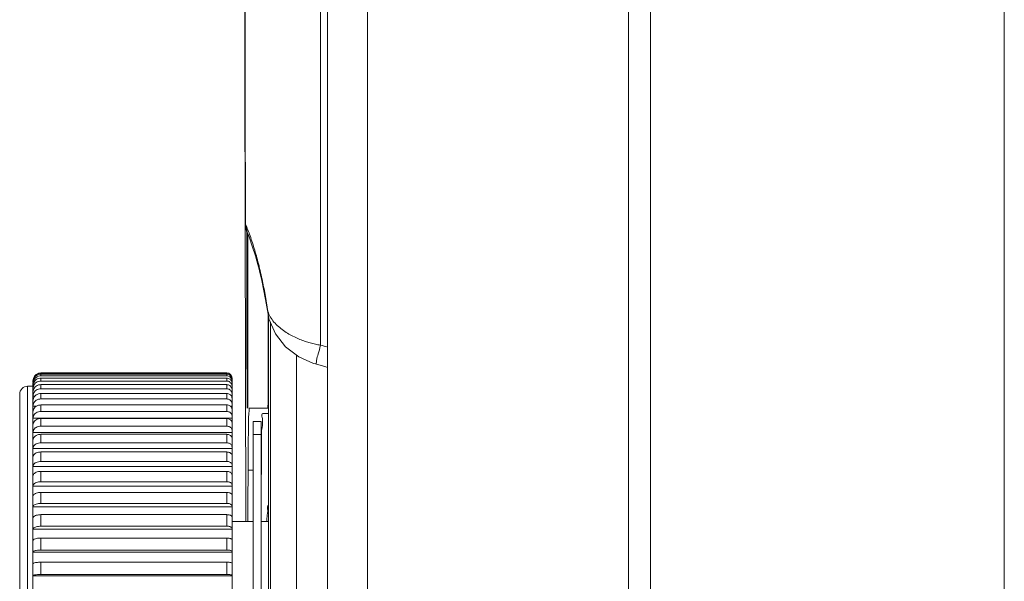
# Model space of a CAD drawing. Header units: millimetres. Extents: x -473 to 23648, y -382 to 1866.
# Tile 6 of 256: x -283 to -246, y 176 to 197. Entities that reach past the tile are written whole.
import ezdxf

# ---------------------------------------------------------------- set-up
doc = ezdxf.new("R2010")
doc.units = ezdxf.units.MM
doc.header["$LTSCALE"] = 80
doc.layers.get('0').update_dxf_attribs({"linetype": 'CONTINUOUS'})
for name, color, linetype in [('02___PRT_ALL_AXES', 7, 'CONTINUOUS'), ('09_ALL_ROUNDS', 7, 'CONTINUOUS'), ('20_ALL_FEATURES', 7, 'CONTINUOUS')]:
    doc.layers.add(name, color=color, linetype=linetype)

msp = doc.modelspace()

# ---------------------------------------------------------------- linework, layer by layer
at = {"color": 0, "linetype": 'Continuous', "lineweight": 0}
for p, q in [((-274.147, 189.363), (-274.147, 182.81)), ((-273.383, 183.322), (-273.386, 186.349)), ((-273.302, 165.754), (-273.302, 186.052)), ((-272.317, 167.629), (-272.317, 184.81)), ((-281.947, 184.14), (-274.947, 184.14)), ((-274.947, 184.128), (-274.947, 184.14)), ((-274.947, 184.029), (-274.947, 184.091)), ((-274.947, 183.833), (-274.947, 183.943)), ((-274.947, 183.542), (-274.947, 183.699)), ((-274.747, 166.532), (-274.747, 183.928)), ((-282.747, 166.94), (-282.747, 183.34)), ((-282.447, 166.64), (-282.447, 183.64)), ((-282.247, 183.64), (-282.447, 183.64)), ((-274.947, 183.159), (-274.947, 183.362)), ((-274.947, 182.688), (-274.947, 182.934)), ((-273.378, 182.81), (-274.089, 182.81)), ((-273.378, 182.61), (-273.589, 182.61)), ((-273.373, 182.81), (-273.373, 182.61)), ((-274.947, 182.134), (-274.947, 182.421)), ((-273.947, 159.393), (-273.947, 182.31)), ((-273.947, 182.31), (-273.647, 182.31)), ((-273.647, 162.398), (-273.647, 182.31)), ((-274.947, 181.504), (-274.947, 181.828)), ((-273.947, 181.821), (-273.647, 181.821)), ((-274.947, 180.804), (-274.947, 181.162)), ((-274.947, 180.042), (-274.947, 180.43)), ((-274.142, 180.471), (-273.947, 180.471)), ((-274.947, 179.226), (-274.947, 179.64)), ((-274.947, 178.365), (-274.947, 178.801)), ((-274.947, 177.469), (-274.947, 177.921)), ((-274.947, 176.548), (-274.947, 177.011))]:
    msp.add_line(p, q, dxfattribs=at)
for centre, radius, start, end in [((-274.947, 183.94), 0.2, 0, 90), ((-274.947, 183.926), 0.201, 72.0659, 89.9584), ((-274.947, 183.928), 0.2, 0.025, 72.0534), ((-282.447, 183.34), 0.3, 90, 180), ((-274.93, 183.509), 0.183, 0.0751, 18.8349), ((-274.51, 182.292), 0.916, 0.4328, 1.0952), ((222.705, 178.262), 496.852, 179.74526, 179.96792)]:
    msp.add_arc(centre, radius, start, end, dxfattribs=at)
for points in [[(-273.377, 186.305), (-273.376, 185.14), (-273.374, 183.975), (-273.373, 182.81)], [(-274.757, 183.236), (-274.751, 183.218), (-274.747, 183.198), (-274.747, 183.179)], [(-273.406, 182.81), (-273.393, 182.81), (-273.396, 182.836), (-273.397, 182.849)], [(-273.594, 182.299), (-273.593, 182.205), (-273.612, 182.112), (-273.624, 182.019)], [(-273.624, 182.019), (-273.633, 181.953), (-273.637, 181.887), (-273.639, 181.821)]]:
    msp.add_open_spline(points, degree=3, dxfattribs=at)
for points, knots in [([(-274.947, 184.091), (-274.926, 184.091), (-274.884, 184.084), (-274.828, 184.055), (-274.783, 184.011), (-274.754, 183.954), (-274.747, 183.912), (-274.747, 183.892)], [0, 0, 0, 0, 0.0625654, 0.1250687, 0.1874713, 0.2497731, 0.3120126, 0.3120126, 0.3120126, 0.3120126]), ([(-274.947, 184.029), (-274.926, 184.029), (-274.884, 184.023), (-274.828, 183.994), (-274.783, 183.95), (-274.754, 183.894), (-274.747, 183.852), (-274.747, 183.832)], [0, 0, 0, 0, 0.062555, 0.1249708, 0.1871606, 0.2491236, 0.3109459, 0.3109459, 0.3109459, 0.3109459]), ([(-274.947, 183.943), (-274.926, 183.943), (-274.884, 183.937), (-274.828, 183.909), (-274.783, 183.865), (-274.754, 183.809), (-274.747, 183.768), (-274.747, 183.748)], [0, 0, 0, 0, 0.0625407, 0.1248351, 0.186729, 0.2482197, 0.3094599, 0.3094599, 0.3094599, 0.3094599]), ([(-274.947, 183.833), (-274.926, 183.833), (-274.885, 183.827), (-274.828, 183.799), (-274.783, 183.756), (-274.754, 183.701), (-274.747, 183.66), (-274.747, 183.64)], [0, 0, 0, 0, 0.0625225, 0.1246628, 0.1861797, 0.2470669, 0.3075617, 0.3075617, 0.3075617, 0.3075617]), ([(-274.947, 183.699), (-274.926, 183.699), (-274.885, 183.693), (-274.828, 183.666), (-274.783, 183.623), (-274.763, 183.587), (-274.757, 183.568)], [0, 0, 0, 0, 0.0625006, 0.1244556, 0.1855173, 0.2456725, 0.2456725, 0.2456725, 0.2456725]), ([(-274.947, 183.542), (-274.926, 183.542), (-274.885, 183.536), (-274.828, 183.509), (-274.783, 183.467), (-274.754, 183.414), (-274.747, 183.375), (-274.747, 183.355)], [0, 0, 0, 0, 0.0624754, 0.1242155, 0.1847469, 0.244045, 0.3025679, 0.3025679, 0.3025679, 0.3025679]), ([(-274.947, 183.362), (-274.926, 183.362), (-274.885, 183.356), (-274.828, 183.33), (-274.783, 183.289), (-274.763, 183.254), (-274.757, 183.236)], [0, 0, 0, 0, 0.062447, 0.1239447, 0.1838747, 0.2421948, 0.2421948, 0.2421948, 0.2421948]), ([(-273.397, 182.849), (-273.4, 182.886), (-273.383, 182.979), (-273.386, 183.137), (-273.383, 183.257), (-273.383, 183.322)], [0, 0, 0, 0, 0.1117028, 0.2787953, 0.4731088, 0.4731088, 0.4731088, 0.4731088]), ([(-274.947, 183.159), (-274.926, 183.159), (-274.885, 183.153), (-274.829, 183.128), (-274.783, 183.088), (-274.754, 183.037), (-274.747, 182.999), (-274.747, 182.981)], [0, 0, 0, 0, 0.0624158, 0.1236461, 0.182908, 0.2401339, 0.2960643, 0.2960643, 0.2960643, 0.2960643]), ([(-274.947, 182.934), (-274.926, 182.934), (-274.885, 182.929), (-274.829, 182.904), (-274.798, 182.878), (-274.785, 182.863)], [0, 0, 0, 0, 0.0623821, 0.1233224, 0.1818548, 0.1818548, 0.1818548, 0.1818548]), ([(-274.947, 182.688), (-274.926, 182.688), (-274.885, 182.683), (-274.829, 182.659), (-274.784, 182.622), (-274.754, 182.574), (-274.747, 182.538), (-274.747, 182.52)], [0, 0, 0, 0, 0.0623463, 0.1229771, 0.1807244, 0.2354364, 0.2881853, 0.2881853, 0.2881853, 0.2881853]), ([(-274.785, 182.863), (-274.773, 182.848), (-274.754, 182.816), (-274.747, 182.779), (-274.747, 182.761)], [0, 0, 0, 0, 0.0560211, 0.1104321, 0.1104321, 0.1104321, 0.1104321]), ([(-274.142, 180.471), (-274.141, 180.671), (-274.14, 181.046), (-274.134, 181.563), (-274.131, 181.997), (-274.119, 182.328), (-274.122, 182.594), (-274.093, 182.706), (-274.106, 182.81), (-274.089, 182.81)], [0, 0, 0, 0, 0.601857, 1.121802, 1.554452, 1.895529, 2.141689, 2.290617, 2.3417, 2.3417, 2.3417, 2.3417]), ([(-273.589, 182.61), (-273.639, 182.61), (-273.6, 182.436), (-273.595, 182.36), (-273.594, 182.31)], [0, 0, 0, 0, 0.1501963, 0.3027717, 0.3027717, 0.3027717, 0.3027717]), ([(-273.373, 182.61), (-273.368, 178.093), (-273.365, 172.37), (-273.366, 166.647), (-273.366, 165.443)], [0, 0, 0, 0, 13.553886, 17.167792, 17.167792, 17.167792, 17.167792]), ([(-274.947, 182.421), (-274.926, 182.421), (-274.885, 182.416), (-274.829, 182.393), (-274.784, 182.357), (-274.754, 182.311), (-274.747, 182.276), (-274.747, 182.259)], [0, 0, 0, 0, 0.0623087, 0.1226135, 0.1795265, 0.2328325, 0.2837817, 0.2837817, 0.2837817, 0.2837817]), ([(-274.947, 182.134), (-274.926, 182.134), (-274.886, 182.129), (-274.829, 182.108), (-274.784, 182.073), (-274.754, 182.029), (-274.747, 181.995), (-274.747, 181.979)], [0, 0, 0, 0, 0.0622698, 0.1222354, 0.1782722, 0.2300833, 0.2791009, 0.2791009, 0.2791009, 0.2791009]), ([(-274.947, 181.828), (-274.926, 181.828), (-274.886, 181.823), (-274.83, 181.803), (-274.785, 181.77), (-274.754, 181.728), (-274.747, 181.695), (-274.747, 181.68)], [0, 0, 0, 0, 0.06223, 0.1218467, 0.1769732, 0.2272097, 0.2741701, 0.2741701, 0.2741701, 0.2741701]), ([(-273.639, 181.821), (-273.645, 181.646), (-273.624, 181.145), (-273.64, 180.644), (-273.642, 180.318)], [0, 0, 0, 0, 0.5234, 1.503232, 1.503232, 1.503232, 1.503232]), ([(-274.947, 181.504), (-274.926, 181.504), (-274.886, 181.499), (-274.83, 181.48), (-274.785, 181.449), (-274.755, 181.409), (-274.747, 181.377), (-274.747, 181.362)], [0, 0, 0, 0, 0.0621898, 0.1214517, 0.1756422, 0.2242348, 0.2690193, 0.2690193, 0.2690193, 0.2690193]), ([(-274.947, 181.162), (-274.926, 181.162), (-274.886, 181.158), (-274.83, 181.139), (-274.785, 181.11), (-274.755, 181.073), (-274.747, 181.042), (-274.747, 181.028)], [0, 0, 0, 0, 0.0621495, 0.1210545, 0.1742925, 0.2211837, 0.263681, 0.263681, 0.263681, 0.263681]), ([(-274.947, 180.804), (-274.926, 180.804), (-274.886, 180.8), (-274.831, 180.783), (-274.786, 180.755), (-274.755, 180.72), (-274.747, 180.691), (-274.747, 180.678)], [0, 0, 0, 0, 0.0621096, 0.1206595, 0.1729384, 0.2180838, 0.2581908, 0.2581908, 0.2581908, 0.2581908]), ([(-274.947, 180.43), (-274.927, 180.43), (-274.886, 180.426), (-274.831, 180.41), (-274.786, 180.385), (-274.755, 180.352), (-274.747, 180.325), (-274.747, 180.312)], [0, 0, 0, 0, 0.0620706, 0.120271, 0.1715947, 0.2149647, 0.2525876, 0.2525876, 0.2525876, 0.2525876]), ([(-274.947, 180.042), (-274.927, 180.042), (-274.886, 180.038), (-274.831, 180.024), (-274.787, 180), (-274.756, 179.97), (-274.747, 179.944), (-274.747, 179.933)], [0, 0, 0, 0, 0.0620329, 0.1198936, 0.1702768, 0.211859, 0.2469139, 0.2469139, 0.2469139, 0.2469139]), ([(-274.947, 179.64), (-274.927, 179.64), (-274.887, 179.637), (-274.832, 179.623), (-274.787, 179.602), (-274.756, 179.575), (-274.747, 179.551), (-274.747, 179.54)], [0, 0, 0, 0, 0.0619969, 0.1195314, 0.1690003, 0.2088014, 0.2412165, 0.2412165, 0.2412165, 0.2412165]), ([(-274.947, 179.226), (-274.927, 179.226), (-274.887, 179.223), (-274.832, 179.211), (-274.788, 179.192), (-274.756, 179.167), (-274.747, 179.145), (-274.747, 179.135)], [0, 0, 0, 0, 0.061963, 0.1191888, 0.1677815, 0.20583, 0.2355466, 0.2355466, 0.2355466, 0.2355466]), ([(-274.947, 178.801), (-274.927, 178.801), (-274.887, 178.798), (-274.832, 178.787), (-274.788, 178.77), (-274.757, 178.749), (-274.747, 178.728), (-274.747, 178.719)], [0, 0, 0, 0, 0.0619315, 0.1188699, 0.1666361, 0.2029853, 0.2299616, 0.2299616, 0.2299616, 0.2299616]), ([(-274.947, 178.365), (-274.927, 178.365), (-274.887, 178.363), (-274.832, 178.354), (-274.789, 178.339), (-274.758, 178.321), (-274.747, 178.302), (-274.747, 178.294)], [0, 0, 0, 0, 0.0619029, 0.1185784, 0.1655801, 0.2003109, 0.2245259, 0.2245259, 0.2245259, 0.2245259]), ([(-274.947, 177.921), (-274.927, 177.921), (-274.887, 177.919), (-274.833, 177.911), (-274.789, 177.898), (-274.759, 177.883), (-274.747, 177.866), (-274.747, 177.859)], [0, 0, 0, 0, 0.0618774, 0.1183179, 0.1646287, 0.1978528, 0.2193135, 0.2193135, 0.2193135, 0.2193135]), ([(-274.947, 177.469), (-274.927, 177.469), (-274.887, 177.468), (-274.833, 177.461), (-274.789, 177.45), (-274.76, 177.438), (-274.747, 177.424), (-274.747, 177.417)], [0, 0, 0, 0, 0.0618553, 0.1180917, 0.163796, 0.1956588, 0.2144121, 0.2144121, 0.2144121, 0.2144121]), ([(-274.947, 177.011), (-274.927, 177.011), (-274.887, 177.01), (-274.833, 177.005), (-274.79, 176.996), (-274.761, 176.987), (-274.747, 176.975), (-274.747, 176.97)], [0, 0, 0, 0, 0.0618369, 0.1179025, 0.1630951, 0.193777, 0.2099304, 0.2099304, 0.2099304, 0.2099304]), ([(-274.947, 176.548), (-274.927, 176.548), (-274.887, 176.547), (-274.834, 176.543), (-274.789, 176.536), (-274.763, 176.53), (-274.747, 176.521), (-274.747, 176.517)], [0, 0, 0, 0, 0.0618224, 0.1177528, 0.1625373, 0.192254, 0.2060123, 0.2060123, 0.2060123, 0.2060123])]:
    msp.add_open_spline(points, degree=3, knots=knots, dxfattribs=at)
at = {"layer": '02___PRT_ALL_AXES', "color": 0, "linetype": 'Continuous', "lineweight": 0}
for p, q in [((-273.947, 178.54), (-274.747, 178.54)), ((-273.375, 178.54), (-273.647, 178.54))]:
    msp.add_line(p, q, dxfattribs=at)
msp.add_open_spline([(-273.433, 178.54), (-273.431, 178.598), (-273.433, 178.774), (-273.386, 178.909), (-273.417, 179.144), (-273.38, 179.14)], degree=3, knots=[0, 0, 0, 0, 0.1745076, 0.4939889, 0.603707, 0.603707, 0.603707, 0.603707], dxfattribs=at)
msp.add_open_spline([(-273.38, 179.14), (-273.373, 179.139), (-273.372, 179.127), (-273.37, 179.12)], degree=3, dxfattribs=at)
at = {"layer": '09_ALL_ROUNDS', "color": 0, "linetype": 'Continuous', "lineweight": 0}
for p, q in [((-271.147, 49.298), (-271.147, 228.331)), ((-259.804, 51.801), (-259.804, 225.828)), ((-258.982, 108.523), (-258.982, 225.815)), ((-271.412, 185.185), (-271.41, 224.188)), ((-269.643, 53.441), (-269.643, 224.188)), ((-274.25, 189.77), (-274.222, 178.54)), ((-274.24, 189.746), (-274.181, 189.443)), ((-274.195, 189.476), (-274.181, 189.443)), ((-274.193, 189.443), (-274.193, 189.471)), ((-274.181, 189.443), (-274.18, 189.441)), ((-274.18, 189.441), (-274.106, 189.265)), ((-274.106, 189.265), (-273.969, 188.88)), ((-273.969, 188.88), (-273.867, 188.552)), ((-273.891, 188.761), (-273.867, 188.552)), ((-273.867, 188.552), (-273.837, 188.448)), ((-273.837, 188.448), (-273.751, 188.132)), ((-273.751, 188.132), (-273.714, 187.987)), ((-273.73, 188.169), (-273.714, 187.987)), ((-273.714, 187.987), (-273.627, 187.617)), ((-273.627, 187.617), (-273.484, 186.9)), ((-273.484, 186.9), (-273.391, 186.349)), ((-273.393, 186.464), (-273.391, 186.349)), ((-273.391, 186.349), (-273.354, 186.172)), ((-273.391, 186.349), (-273.391, 186.349)), ((-281.947, 184.14), (-281.947, 184.128)), ((-281.947, 184.14), (-274.947, 184.14)), ((-281.947, 184.128), (-274.947, 184.128)), ((-281.947, 184.091), (-281.947, 184.029)), ((-281.947, 184.091), (-274.947, 184.091)), ((-281.947, 184.029), (-274.947, 184.029)), ((-282.247, 183.792), (-282.247, 183.828)), ((-282.247, 166.488), (-282.247, 183.733)), ((-282.247, 183.733), (-282.234, 183.733)), ((-281.947, 183.943), (-281.947, 183.833)), ((-281.947, 183.943), (-274.947, 183.943)), ((-281.947, 183.833), (-274.947, 183.833)), ((-281.947, 183.699), (-281.947, 183.542)), ((-281.947, 183.699), (-274.947, 183.699)), ((-282.247, 183.543), (-282.21, 183.543)), ((-281.947, 183.542), (-274.947, 183.542)), ((-281.947, 183.362), (-281.947, 183.159)), ((-281.947, 183.362), (-274.947, 183.362)), ((-274.753, 183.543), (-274.747, 183.543)), ((-282.247, 183.262), (-282.175, 183.262)), ((-281.947, 183.159), (-274.947, 183.159)), ((-281.947, 182.934), (-281.947, 182.688)), ((-281.947, 182.934), (-274.947, 182.934)), ((-274.772, 183.262), (-274.747, 183.262)), ((-282.247, 182.892), (-282.107, 182.892)), ((-281.947, 182.688), (-274.947, 182.688)), ((-274.819, 182.892), (-274.747, 182.892)), ((-282.247, 182.436), (-274.747, 182.436)), ((-281.947, 182.421), (-281.947, 182.134)), ((-281.947, 182.421), (-274.947, 182.421)), ((-282.247, 181.901), (-274.747, 181.901)), ((-281.947, 182.134), (-274.947, 182.134)), ((-281.947, 181.828), (-281.947, 181.504)), ((-281.947, 181.828), (-274.947, 181.828)), ((-281.947, 181.504), (-274.947, 181.504)), ((-282.247, 181.292), (-274.747, 181.292)), ((-281.947, 181.162), (-281.947, 180.804)), ((-281.947, 181.162), (-274.947, 181.162)), ((-281.947, 180.804), (-274.947, 180.804)), ((-282.247, 180.615), (-274.747, 180.615)), ((-281.947, 180.43), (-281.947, 180.042)), ((-281.947, 180.43), (-274.947, 180.43)), ((-281.947, 180.042), (-274.947, 180.042)), ((-282.247, 179.878), (-274.747, 179.878)), ((-281.947, 179.64), (-281.947, 179.226)), ((-281.947, 179.64), (-274.947, 179.64)), ((-281.947, 179.226), (-274.947, 179.226)), ((-282.247, 179.09), (-274.747, 179.09)), ((-281.947, 178.801), (-281.947, 178.365)), ((-281.947, 178.801), (-274.947, 178.801)), ((-282.247, 178.258), (-274.747, 178.258)), ((-281.947, 178.365), (-274.947, 178.365)), ((-281.947, 177.921), (-281.947, 177.469)), ((-281.947, 177.921), (-274.947, 177.921)), ((-282.247, 177.392), (-274.747, 177.392)), ((-281.947, 177.469), (-274.947, 177.469)), ((-281.947, 177.011), (-281.947, 176.548)), ((-281.947, 177.011), (-274.947, 177.011)), ((-282.247, 176.501), (-274.747, 176.501)), ((-281.947, 176.548), (-274.947, 176.548))]:
    msp.add_line(p, q, dxfattribs=at)
for points in [[(-274.292, 222.896), (-274.285, 211.909), (-274.271, 200.556), (-274.251, 189.77)], [(-274.251, 189.77), (-274.248, 189.7), (-274.195, 189.476)], [(-273.354, 186.172), (-273.114, 185.613), (-272.728, 185.127), (-272.233, 184.744), (-271.678, 184.499), (-271.599, 184.477)], [(-271.599, 184.477), (-271.21, 184.364), (-271.147, 184.338)]]:
    msp.add_lwpolyline(points, dxfattribs=at)
for centre, radius, start, end in [((-287.792, 184.679), 14.488, 15.1923, 16.3653), ((-290.87, 183.841), 17.678, 14.1719, 15.2004), ((-285.785, 185.123), 12.433, 13.3457, 14.1768), ((-288.236, 184.547), 14.952, 12.0472, 13.3259), ((-273.161, 178.378), 7.028, 73.3328, 75.59), ((-281.947, 183.828), 0.3, 91.0505, 177.7203), ((-281.947, 183.84), 0.3, 90, 162), ((-281.947, 183.831), 0.296, 90.0005, 91.1068), ((-281.951, 183.828), 0.296, 177.7324, 179.998), ((-281.951, 183.792), 0.296, 173.1405, 179.9847), ((-281.954, 183.733), 0.294, 168.4441, 179.965), ((-281.958, 183.649), 0.289, 163.6108, 179.9464), ((-281.948, 183.792), 0.299, 170.6382, 173.1517), ((-281.96, 183.65), 0.287, 161.6486, 163.616), ((-281.965, 183.543), 0.282, 161.4403, 179.9357), ((-281.973, 183.414), 0.274, 161.1651, 179.9249)]:
    msp.add_arc(centre, radius, start, end, dxfattribs=at)
for points, knots in [([(-274.282, 222.896), (-274.28, 218.842), (-274.275, 211.125), (-274.261, 200.075), (-274.247, 193.078), (-274.24, 189.746)], [0, 0, 0, 0, 12.159518, 23.152134, 33.150043, 33.150043, 33.150043, 33.150043]), ([(-274.251, 189.77), (-274.251, 189.768), (-274.25, 189.759), (-274.245, 189.751), (-274.24, 189.746)], [0, 0, 0, 0, 0.00406004, 0.02645458, 0.02645458, 0.02645458, 0.02645458]), ([(-274.179, 182.81), (-274.18, 183.24), (-274.185, 185.451), (-274.19, 187.662), (-274.193, 189.443)], [0, 0, 0, 0, 1.289476, 6.632649, 6.632649, 6.632649, 6.632649]), ([(-273.614, 187.668), (-273.573, 187.478), (-273.495, 187.078), (-273.426, 186.675), (-273.393, 186.464)], [0, 0, 0, 0, 0.582109, 1.224259, 1.224259, 1.224259, 1.224259]), ([(-273.393, 186.464), (-273.374, 186.389), (-273.311, 186.243), (-273.218, 186.116), (-273.166, 186.056)], [0, 0, 0, 0, 0.2323643, 0.4696611, 0.4696611, 0.4696611, 0.4696611]), ([(-272.996, 185.885), (-272.936, 185.831), (-272.809, 185.732), (-272.607, 185.603), (-272.402, 185.494), (-272.197, 185.403), (-271.996, 185.328), (-271.8, 185.268), (-271.606, 185.22), (-271.477, 185.196), (-271.412, 185.185)], [0, 0, 0, 0, 0.24267, 0.482872, 0.716415, 0.940447, 1.153836, 1.358047, 1.556238, 1.752643, 1.752643, 1.752643, 1.752643]), ([(-271.412, 185.185), (-271.441, 185.074), (-271.481, 184.846), (-271.574, 184.71), (-271.566, 184.452), (-271.597, 184.479)], [0, 0, 0, 0, 0.3433237, 0.6054388, 0.7300405, 0.7300405, 0.7300405, 0.7300405]), ([(-282.243, 183.84), (-282.241, 183.855), (-282.23, 183.9), (-282.194, 183.971), (-282.126, 184.038), (-282.041, 184.081), (-281.978, 184.091), (-281.947, 184.091)], [0, 0, 0, 0, 0.0452281, 0.1386809, 0.2322848, 0.3260397, 0.4198879, 0.4198879, 0.4198879, 0.4198879]), ([(-281.947, 184.029), (-281.978, 184.029), (-282.041, 184.019), (-282.126, 183.977), (-282.194, 183.91), (-282.228, 183.844), (-282.239, 183.803), (-282.241, 183.791)], [0, 0, 0, 0, 0.0938326, 0.1874563, 0.2807409, 0.3736854, 0.4077434, 0.4077434, 0.4077434, 0.4077434]), ([(-282.233, 183.74), (-282.223, 183.77), (-282.194, 183.825), (-282.126, 183.891), (-282.041, 183.934), (-281.978, 183.943), (-281.947, 183.943)], [0, 0, 0, 0, 0.0922361, 0.1850769, 0.2785185, 0.3723296, 0.3723296, 0.3723296, 0.3723296]), ([(-281.947, 183.833), (-281.978, 183.833), (-282.041, 183.824), (-282.126, 183.782), (-282.194, 183.717), (-282.223, 183.662), (-282.233, 183.633)], [0, 0, 0, 0, 0.0937837, 0.1869942, 0.2792696, 0.3706004, 0.3706004, 0.3706004, 0.3706004]), ([(-282.233, 183.502), (-282.223, 183.531), (-282.193, 183.585), (-282.126, 183.649), (-282.041, 183.69), (-281.978, 183.699), (-281.947, 183.699)], [0, 0, 0, 0, 0.0902328, 0.1818253, 0.2747578, 0.3685087, 0.3685087, 0.3685087, 0.3685087]), ([(-281.947, 183.542), (-281.978, 183.542), (-282.041, 183.533), (-282.126, 183.493), (-282.193, 183.43), (-282.223, 183.377), (-282.233, 183.349)], [0, 0, 0, 0, 0.0937131, 0.1863232, 0.2771203, 0.3660675, 0.3660675, 0.3660675, 0.3660675]), ([(-282.2, 183.236), (-282.197, 183.24), (-282.175, 183.269), (-282.125, 183.314), (-282.041, 183.353), (-281.978, 183.362), (-281.947, 183.362)], [0, 0, 0, 0, 0.0162879, 0.1061828, 0.1984294, 0.2920999, 0.2920999, 0.2920999, 0.2920999]), ([(-282.247, 183.088), (-282.247, 183.116), (-282.238, 183.169), (-282.213, 183.216), (-282.2, 183.236)], [0, 0, 0, 0, 0.0859537, 0.1573236, 0.1573236, 0.1573236, 0.1573236]), ([(-282.19, 183.049), (-282.208, 183.027), (-282.237, 182.977), (-282.247, 182.92), (-282.247, 182.892)], [0, 0, 0, 0, 0.0858388, 0.1697345, 0.1697345, 0.1697345, 0.1697345]), ([(-281.947, 183.159), (-281.978, 183.159), (-282.041, 183.15), (-282.125, 183.112), (-282.171, 183.072), (-282.19, 183.049)], [0, 0, 0, 0, 0.0936237, 0.1854691, 0.274362, 0.274362, 0.274362, 0.274362]), ([(-282.19, 182.827), (-282.171, 182.849), (-282.125, 182.889), (-282.04, 182.926), (-281.978, 182.934), (-281.947, 182.934)], [0, 0, 0, 0, 0.0877986, 0.1792092, 0.2727823, 0.2727823, 0.2727823, 0.2727823]), ([(-282.247, 182.674), (-282.247, 182.702), (-282.237, 182.757), (-282.208, 182.806), (-282.19, 182.827)], [0, 0, 0, 0, 0.0816166, 0.1656482, 0.1656482, 0.1656482, 0.1656482]), ([(-281.947, 182.688), (-281.978, 182.688), (-282.04, 182.68), (-282.124, 182.644), (-282.192, 182.588), (-282.237, 182.517), (-282.247, 182.463), (-282.247, 182.436)], [0, 0, 0, 0, 0.0935194, 0.1844656, 0.2710866, 0.3531546, 0.432278, 0.432278, 0.432278, 0.432278]), ([(-282.247, 182.178), (-282.247, 182.204), (-282.237, 182.256), (-282.192, 182.325), (-282.124, 182.379), (-282.04, 182.413), (-281.978, 182.421), (-281.947, 182.421)], [0, 0, 0, 0, 0.0764237, 0.1563827, 0.2417523, 0.3322095, 0.4256725, 0.4256725, 0.4256725, 0.4256725]), ([(-281.947, 182.134), (-281.978, 182.134), (-282.04, 182.127), (-282.124, 182.094), (-282.192, 182.043), (-282.237, 181.976), (-282.247, 181.926), (-282.247, 181.901)], [0, 0, 0, 0, 0.0934047, 0.1833531, 0.2674083, 0.3451249, 0.4186513, 0.4186513, 0.4186513, 0.4186513]), ([(-282.247, 181.605), (-282.247, 181.629), (-282.236, 181.678), (-282.191, 181.741), (-282.123, 181.79), (-282.039, 181.821), (-281.978, 181.828), (-281.947, 181.828)], [0, 0, 0, 0, 0.0704406, 0.1457954, 0.2284851, 0.3179101, 0.4112552, 0.4112552, 0.4112552, 0.4112552]), ([(-281.947, 181.504), (-281.978, 181.504), (-282.039, 181.497), (-282.123, 181.468), (-282.191, 181.421), (-282.236, 181.361), (-282.247, 181.314), (-282.247, 181.292)], [0, 0, 0, 0, 0.0932847, 0.1821775, 0.2634633, 0.3363522, 0.4035289, 0.4035289, 0.4035289, 0.4035289]), ([(-282.247, 180.961), (-282.247, 180.983), (-282.236, 181.028), (-282.19, 181.085), (-282.122, 181.128), (-282.039, 181.156), (-281.978, 181.162), (-281.947, 181.162)], [0, 0, 0, 0, 0.0637459, 0.1340826, 0.2139397, 0.3022972, 0.3955214, 0.3955214, 0.3955214, 0.3955214]), ([(-281.947, 180.804), (-281.978, 180.804), (-282.039, 180.798), (-282.122, 180.772), (-282.19, 180.731), (-282.236, 180.678), (-282.247, 180.635), (-282.247, 180.615)], [0, 0, 0, 0, 0.0931645, 0.1809892, 0.2594077, 0.3271256, 0.3872862, 0.3872862, 0.3872862, 0.3872862]), ([(-282.247, 180.254), (-282.247, 180.272), (-282.235, 180.313), (-282.189, 180.363), (-282.122, 180.401), (-282.039, 180.425), (-281.978, 180.43), (-281.947, 180.43)], [0, 0, 0, 0, 0.0564342, 0.1214893, 0.1984748, 0.2857754, 0.3788814, 0.3788814, 0.3788814, 0.3788814]), ([(-281.947, 180.042), (-281.978, 180.042), (-282.038, 180.037), (-282.121, 180.015), (-282.188, 179.98), (-282.235, 179.934), (-282.247, 179.896), (-282.247, 179.878)], [0, 0, 0, 0, 0.0930494, 0.1798404, 0.2554152, 0.3177885, 0.3703709, 0.3703709, 0.3703709, 0.3703709]), ([(-282.247, 179.49), (-282.247, 179.506), (-282.234, 179.542), (-282.187, 179.583), (-282.121, 179.615), (-282.038, 179.635), (-281.978, 179.64), (-281.947, 179.64)], [0, 0, 0, 0, 0.0486225, 0.1083241, 0.1825275, 0.2688293, 0.3618247, 0.3618247, 0.3618247, 0.3618247]), ([(-281.947, 179.226), (-281.978, 179.226), (-282.038, 179.222), (-282.12, 179.204), (-282.187, 179.175), (-282.233, 179.138), (-282.247, 179.104), (-282.247, 179.09)], [0, 0, 0, 0, 0.0929445, 0.1787833, 0.2516722, 0.308745, 0.3533199, 0.3533199, 0.3533199, 0.3533199]), ([(-282.247, 178.678), (-282.247, 178.692), (-282.232, 178.723), (-282.186, 178.755), (-282.12, 178.781), (-282.038, 178.797), (-281.978, 178.801), (-281.947, 178.801)], [0, 0, 0, 0, 0.0404645, 0.0949882, 0.1666376, 0.2520451, 0.3449424, 0.3449424, 0.3449424, 0.3449424]), ([(-281.947, 178.365), (-281.978, 178.365), (-282.037, 178.362), (-282.119, 178.348), (-282.185, 178.325), (-282.231, 178.298), (-282.247, 178.27), (-282.247, 178.258)], [0, 0, 0, 0, 0.0928543, 0.1778676, 0.2483702, 0.3004663, 0.3367889, 0.3367889, 0.3367889, 0.3367889]), ([(-282.247, 177.828), (-282.247, 177.839), (-282.23, 177.865), (-282.184, 177.887), (-282.119, 177.906), (-282.037, 177.918), (-281.978, 177.921), (-281.947, 177.921)], [0, 0, 0, 0, 0.0321911, 0.0820273, 0.1514934, 0.2361542, 0.3289703, 0.3289703, 0.3289703, 0.3289703]), ([(-281.947, 177.469), (-281.978, 177.469), (-282.037, 177.467), (-282.119, 177.457), (-282.184, 177.44), (-282.228, 177.423), (-282.247, 177.401), (-282.247, 177.392)], [0, 0, 0, 0, 0.092783, 0.1771375, 0.245694, 0.2934881, 0.3216181, 0.3216181, 0.3216181, 0.3216181]), ([(-282.247, 176.949), (-282.247, 176.957), (-282.226, 176.975), (-282.184, 176.988), (-282.118, 177.001), (-282.037, 177.009), (-281.978, 177.011), (-281.947, 177.011)], [0, 0, 0, 0, 0.0242301, 0.0702529, 0.1380418, 0.2221402, 0.3148956, 0.3148956, 0.3148956, 0.3148956]), ([(-281.947, 176.548), (-281.978, 176.548), (-282.037, 176.546), (-282.118, 176.541), (-282.184, 176.53), (-282.223, 176.521), (-282.247, 176.508), (-282.247, 176.501)], [0, 0, 0, 0, 0.0927336, 0.1766293, 0.243806, 0.2883809, 0.3090185, 0.3090185, 0.3090185, 0.3090185])]:
    msp.add_open_spline(points, degree=3, knots=knots, dxfattribs=at)
for points in [[(-274.24, 189.746), (-274.176, 189.602), (-274.119, 189.455), (-274.066, 189.306)], [(-274.066, 189.306), (-274.003, 189.126), (-273.945, 188.944), (-273.891, 188.761)], [(-273.166, 186.056), (-273.114, 185.995), (-273.057, 185.938), (-272.996, 185.885)], [(-282.233, 183.349), (-282.242, 183.321), (-282.247, 183.291), (-282.247, 183.262)]]:
    msp.add_open_spline(points, degree=3, dxfattribs=at)
at = {"layer": '20_ALL_FEATURES', "color": 0, "linetype": 'Continuous', "lineweight": 0}
msp.add_line((-245.647, 225.815), (-245.647, 108.629), dxfattribs=at)

doc.saveas('drawing.dxf')
